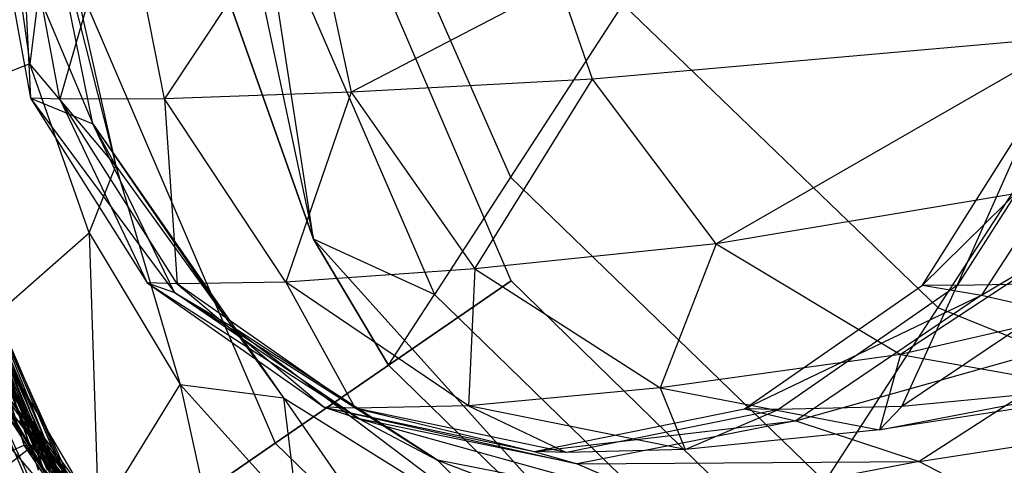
# Model space of a CAD drawing. Extents: x 1.6 to 24.9, y -15.7 to 0.
# Tile 36 of 246: x 4.892 to 5.322, y -12.124 to -11.929. Entities that reach past the tile are written whole.
import ezdxf

# ---------------------------------------------------------------- set-up
doc = ezdxf.new("R2010")
doc.units = 0
doc.header["$LTSCALE"] = 2.54
doc.layers.get('0').update_dxf_attribs({"color": 13, "linetype": 'CONTINUOUS'})

# ---------------------------------------------------------------- blocks, each defined once
blk = doc.blocks.new('ARES-203-D_STL')
at = {"color": 0}
for p, q in [((4.96767, -11.77689, 9.7859), (5.02041, -12.02499, 9.7859)), ((4.96767, -11.77689, 9.7859), (5.02041, -12.02499, 9.7859)), ((5.02998, -11.82392, 6.39378), (5.10651, -11.99796, 6.37357)), ((5.02998, -11.82392, 6.39378), (5.10651, -11.99796, 6.37357)), ((4.87983, -11.86984, 24.00572), (4.89681, -11.9635, 24.00566)), ((4.87983, -11.86984, 24.00572), (4.89681, -11.9635, 24.00566)), ((4.87983, -11.86984, 24.00572), (4.92399, -11.97471, 23.45242)), ((4.87983, -11.86984, 24.00572), (4.92399, -11.97471, 23.45242)), ((4.88564, -11.86984, 22.84814), (4.89646, -11.9485, 22.84817)), ((4.88564, -11.86984, 22.84814), (4.89646, -11.9485, 22.84817)), ((4.90958, -11.9639, 24.25103), (4.89209, -11.86984, 24.25111)), ((4.89209, -11.86984, 24.25111), (4.89681, -11.9635, 24.00566)), ((4.89209, -11.86984, 24.25111), (4.89681, -11.9635, 24.00566)), ((4.90958, -11.9639, 24.25103), (4.89209, -11.86984, 24.25111)), ((4.9065, -11.86984, 23.15511), (4.89646, -11.9485, 22.84817)), ((4.9065, -11.86984, 23.15511), (4.89646, -11.9485, 22.84817)), ((4.92399, -11.97471, 23.45242), (4.90281, -11.86984, 23.45245)), ((4.90281, -11.86984, 23.45245), (4.93409, -11.99301, 23.15517)), ((4.90281, -11.86984, 23.45245), (4.93409, -11.99301, 23.15517)), ((4.92399, -11.97471, 23.45242), (4.90281, -11.86984, 23.45245)), ((4.9065, -11.86984, 23.15511), (4.93409, -11.99301, 23.15517)), ((4.9065, -11.86984, 23.15511), (4.93409, -11.99301, 23.15517)), ((4.93682, -11.86984, 24.46857), (4.90958, -11.9639, 24.25103)), ((4.93682, -11.86984, 24.46857), (4.90958, -11.9639, 24.25103)), ((4.9554, -11.96384, 24.46859), (4.93682, -11.86984, 24.46857)), ((4.9554, -11.96384, 24.46859), (4.93682, -11.86984, 24.46857)), ((5.01744, -11.86984, 24.6545), (4.9554, -11.96384, 24.46859)), ((5.01744, -11.86984, 24.6545), (4.9554, -11.96384, 24.46859)), ((5.01744, -11.86984, 24.6545), (5.03684, -11.96092, 24.65505)), ((5.01744, -11.86984, 24.6545), (5.03684, -11.96092, 24.65505)), ((5.02041, -12.02499, 7.39346), (4.99739, -11.87411, 6.77834)), ((4.99739, -11.87411, 6.77834), (5.07325, -12.04916, 6.7659)), ((5.02041, -12.02499, 7.39346), (4.99739, -11.87411, 6.77834)), ((4.99739, -11.87411, 6.77834), (5.07325, -12.04916, 6.7659)), ((4.81945, -11.8923, 8.27357), (4.89405, -12.11497, 8.25911)), ((4.81945, -11.8923, 8.27357), (4.89405, -12.11497, 8.25911)), ((5.10675, -12.04326, 9.7859), (5.04129, -11.8909, 9.7859)), ((5.10675, -12.04326, 9.7859), (5.04129, -11.8909, 9.7859)), ((5.10675, -12.04326, 10.2859), (5.04129, -11.8909, 10.2859)), ((5.10675, -12.04326, 10.2859), (5.04129, -11.8909, 10.2859)), ((4.89405, -12.11497, 8.25911), (4.82311, -11.89384, 8.31206)), ((4.82311, -11.89384, 8.31206), (4.89801, -12.11509, 8.2976)), ((4.89405, -12.11497, 8.25911), (4.82311, -11.89384, 8.31206)), ((4.82311, -11.89384, 8.31206), (4.89801, -12.11509, 8.2976)), ((4.89801, -12.11509, 8.2976), (4.80722, -11.89873, 8.36076)), ((4.89801, -12.11509, 8.2976), (4.80722, -11.89873, 8.36076)), ((4.82132, -11.90472, 8.52279), (4.90022, -12.12584, 8.50834)), ((4.82132, -11.90472, 8.52279), (4.90022, -12.12584, 8.50834)), ((5.02041, -12.02499, 7.39346), (4.97771, -11.90441, 7.39346)), ((4.97771, -11.90441, 7.39346), (5.02041, -12.02499, 9.7859)), ((4.97771, -11.90441, 7.39346), (5.02041, -12.02499, 9.7859)), ((5.02041, -12.02499, 7.39346), (4.97771, -11.90441, 7.39346)), ((4.90022, -12.12584, 8.50834), (4.82501, -11.90619, 8.56128)), ((4.82501, -11.90619, 8.56128), (4.90419, -12.12589, 8.54683)), ((4.90022, -12.12584, 8.50834), (4.82501, -11.90619, 8.56128)), ((4.82501, -11.90619, 8.56128), (4.90419, -12.12589, 8.54683)), ((4.90419, -12.12589, 8.54683), (4.80921, -11.91138, 8.60998)), ((4.90419, -12.12589, 8.54683), (4.80921, -11.91138, 8.60998)), ((5.12777, -11.91348, 24.81033), (5.03684, -11.96092, 24.65505)), ((5.12777, -11.91348, 24.81033), (5.03684, -11.96092, 24.65505)), ((5.14227, -11.95514, 24.8115), (5.12777, -11.91348, 24.81033)), ((5.14227, -11.95514, 24.8115), (5.12777, -11.91348, 24.81033)), ((4.82343, -11.91709, 8.77201), (4.90662, -12.13661, 8.75756)), ((4.82343, -11.91709, 8.77201), (4.90662, -12.13661, 8.75756)), ((4.91902, -11.91689, 9.81939), (5.00373, -12.11406, 9.81939)), ((4.91902, -11.91689, 9.81939), (5.00373, -12.11406, 9.81939)), ((4.91902, -11.91689, 10.2524), (5.00373, -12.11406, 10.2524)), ((4.91902, -11.91689, 10.2524), (5.00373, -12.11406, 10.2524)), ((4.90662, -12.13661, 8.75756), (4.82715, -11.91848, 8.81049)), ((4.82715, -11.91848, 8.81049), (4.91058, -12.13658, 8.79605)), ((4.90662, -12.13661, 8.75756), (4.82715, -11.91848, 8.81049)), ((4.82715, -11.91848, 8.81049), (4.91058, -12.13658, 8.79605)), ((5.15549, -11.92252, 5.98683), (5.10651, -11.99796, 6.37357)), ((5.15549, -11.92252, 5.98683), (5.10651, -11.99796, 6.37357)), ((5.15549, -11.92252, 5.98683), (5.29316, -12.05483, 5.97705)), ((5.15549, -11.92252, 5.98683), (5.29316, -12.05483, 5.97705)), ((4.91058, -12.13658, 8.79605), (4.81146, -11.92398, 8.8592)), ((4.91058, -12.13658, 8.79605), (4.81146, -11.92398, 8.8592)), ((4.82578, -11.92939, 9.02123), (4.91323, -12.14727, 9.00678)), ((4.82578, -11.92939, 9.02123), (4.91323, -12.14727, 9.00678)), ((4.91323, -12.14727, 9.00678), (4.82952, -11.93071, 9.05971)), ((4.82952, -11.93071, 9.05971), (4.9172, -12.14716, 9.04527)), ((4.91323, -12.14727, 9.00678), (4.82952, -11.93071, 9.05971)), ((4.82952, -11.93071, 9.05971), (4.9172, -12.14716, 9.04527)), ((4.9172, -12.14716, 9.04527), (4.81394, -11.93652, 9.10842)), ((4.9172, -12.14716, 9.04527), (4.81394, -11.93652, 9.10842)), ((4.82951, -11.93591, 9.9109), (4.92832, -12.16589, 9.9109)), ((4.82951, -11.93591, 9.9109), (4.92832, -12.16589, 9.9109)), ((4.82951, -11.93591, 10.1609), (4.92832, -12.16589, 10.1609)), ((4.82951, -11.93591, 10.1609), (4.92832, -12.16589, 10.1609)), ((5.35369, -11.93662, 25.05249), (5.14227, -11.95514, 24.8115)), ((5.35369, -11.93662, 25.05249), (5.14227, -11.95514, 24.8115)), ((5.35369, -11.93662, 25.05249), (5.19636, -12.02704, 24.81568)), ((5.35369, -11.93662, 25.05249), (5.19636, -12.02704, 24.81568)), ((4.82837, -11.94163, 9.27045), (4.92005, -12.15781, 9.25599)), ((4.82837, -11.94163, 9.27045), (4.92005, -12.15781, 9.25599)), ((4.83213, -11.94288, 9.30894), (4.92005, -12.15781, 9.25599)), ((4.83213, -11.94288, 9.30894), (4.92005, -12.15781, 9.25599)), ((4.83213, -11.94288, 9.30894), (4.92402, -12.15762, 9.29448)), ((4.83213, -11.94288, 9.30894), (4.92402, -12.15762, 9.29448)), ((4.89646, -11.9485, 22.84817), (4.84396, -11.96916, 22.53269)), ((4.89646, -11.9485, 22.84817), (4.84396, -11.96916, 22.53269)), ((4.92246, -12.02222, 22.84828), (4.89646, -11.9485, 22.84817)), ((4.92246, -12.02222, 22.84828), (4.89646, -11.9485, 22.84817)), ((4.93409, -11.99301, 23.15517), (4.89646, -11.9485, 22.84817)), ((4.93409, -11.99301, 23.15517), (4.89646, -11.9485, 22.84817)), ((4.81667, -11.94899, 9.35764), (4.92402, -12.15762, 9.29448)), ((4.81667, -11.94899, 9.35764), (4.92402, -12.15762, 9.29448)), ((4.81667, -11.94899, 9.35764), (4.91177, -12.16887, 9.34318)), ((4.81667, -11.94899, 9.35764), (4.91177, -12.16887, 9.34318)), ((4.83118, -11.9538, 9.51968), (4.92709, -12.16822, 9.50521)), ((4.83118, -11.9538, 9.51968), (4.92709, -12.16822, 9.50521)), ((4.83497, -11.95498, 9.55817), (4.92709, -12.16822, 9.50521)), ((4.83497, -11.95498, 9.55817), (4.92709, -12.16822, 9.50521)), ((4.83497, -11.95498, 9.55817), (4.93105, -12.16796, 9.54369)), ((4.83497, -11.95498, 9.55817), (4.93105, -12.16796, 9.54369)), ((5.14227, -11.95514, 24.8115), (5.03684, -11.96092, 24.65505)), ((5.14227, -11.95514, 24.8115), (5.03684, -11.96092, 24.65505)), ((5.09095, -12.03803, 24.65651), (5.14227, -11.95514, 24.8115)), ((5.09095, -12.03803, 24.65651), (5.14227, -11.95514, 24.8115)), ((5.19636, -12.02704, 24.81568), (5.14227, -11.95514, 24.8115)), ((5.19636, -12.02704, 24.81568), (5.14227, -11.95514, 24.8115)), ((5.35803, -11.95494, 5.59544), (5.29316, -12.05483, 5.97705)), ((5.35803, -11.95494, 5.59544), (5.29316, -12.05483, 5.97705)), ((4.81963, -11.96138, 9.60687), (4.93105, -12.16796, 9.54369)), ((4.81963, -11.96138, 9.60687), (4.93105, -12.16796, 9.54369)), ((4.81963, -11.96138, 9.60687), (4.91903, -12.17944, 9.5924)), ((4.81963, -11.96138, 9.60687), (4.91903, -12.17944, 9.5924)), ((5.03684, -11.96092, 24.65505), (4.9554, -11.96384, 24.46859)), ((5.03684, -11.96092, 24.65505), (4.9554, -11.96384, 24.46859)), ((5.03684, -11.96092, 24.65505), (5.00837, -12.04387, 24.46865)), ((5.03684, -11.96092, 24.65505), (5.00837, -12.04387, 24.46865)), ((5.03684, -11.96092, 24.65505), (5.09095, -12.03803, 24.65651)), ((5.03684, -11.96092, 24.65505), (5.09095, -12.03803, 24.65651)), ((4.90958, -11.9639, 24.25103), (4.89681, -11.9635, 24.00566)), ((4.89681, -11.9635, 24.00566), (4.94778, -12.0441, 24.00549)), ((4.90958, -11.9639, 24.25103), (4.89681, -11.9635, 24.00566)), ((4.89681, -11.9635, 24.00566), (4.94778, -12.0441, 24.00549)), ((4.89681, -11.9635, 24.00566), (4.95968, -12.04837, 23.73752)), ((4.89681, -11.9635, 24.00566), (4.95968, -12.04837, 23.73752)), ((4.89681, -11.9635, 24.00566), (4.92399, -11.97471, 23.45242)), ((4.89681, -11.9635, 24.00566), (4.92399, -11.97471, 23.45242)), ((4.9554, -11.96384, 24.46859), (4.90958, -11.9639, 24.25103)), ((4.9554, -11.96384, 24.46859), (4.90958, -11.9639, 24.25103)), ((4.96091, -12.04451, 24.25083), (4.90958, -11.9639, 24.25103)), ((4.90958, -11.9639, 24.25103), (4.94778, -12.0441, 24.00549)), ((4.90958, -11.9639, 24.25103), (4.94778, -12.0441, 24.00549)), ((4.96091, -12.04451, 24.25083), (4.90958, -11.9639, 24.25103)), ((5.00837, -12.04387, 24.46865), (4.9554, -11.96384, 24.46859)), ((4.9554, -11.96384, 24.46859), (4.96091, -12.04451, 24.25083)), ((4.9554, -11.96384, 24.46859), (4.96091, -12.04451, 24.25083)), ((5.00837, -12.04387, 24.46865), (4.9554, -11.96384, 24.46859)), ((5.28639, -12.0451, 24.00447), (5.33754, -11.96434, 24.00431)), ((5.28639, -12.0451, 24.00447), (5.33754, -11.96434, 24.00431)), ((5.30153, -12.04526, 24.24961), (5.33754, -11.96434, 24.00431)), ((5.30153, -12.04526, 24.24961), (5.33754, -11.96434, 24.00431)), ((5.35307, -11.96465, 24.2494), (5.30153, -12.04526, 24.24961)), ((5.35307, -11.96465, 24.2494), (5.30153, -12.04526, 24.24961)), ((5.28639, -12.0451, 24.00447), (5.36601, -11.96685, 23.73669)), ((5.28639, -12.0451, 24.00447), (5.36601, -11.96685, 23.73669)), ((5.36601, -11.96685, 23.73669), (5.31223, -12.04943, 23.7368)), ((5.36601, -11.96685, 23.73669), (5.31223, -12.04943, 23.7368)), ((4.93409, -11.99301, 23.15517), (4.92399, -11.97471, 23.45242)), ((4.95968, -12.04837, 23.73752), (4.92399, -11.97471, 23.45242)), ((4.92399, -11.97471, 23.45242), (4.98471, -12.06314, 23.45236)), ((4.92399, -11.97471, 23.45242), (4.98471, -12.06314, 23.45236)), ((4.92399, -11.97471, 23.45242), (5.00729, -12.09429, 23.15534)), ((4.92399, -11.97471, 23.45242), (5.00729, -12.09429, 23.15534)), ((4.93409, -11.99301, 23.15517), (4.92399, -11.97471, 23.45242)), ((4.95968, -12.04837, 23.73752), (4.92399, -11.97471, 23.45242)), ((5.31223, -12.04943, 23.7368), (5.43619, -11.97552, 23.45193)), ((5.31223, -12.04943, 23.7368), (5.43619, -11.97552, 23.45193)), ((4.92246, -12.02222, 22.84828), (4.93409, -11.99301, 23.15517)), ((4.92246, -12.02222, 22.84828), (4.93409, -11.99301, 23.15517)), ((4.93409, -11.99301, 23.15517), (5.00729, -12.09429, 23.15534)), ((4.93409, -11.99301, 23.15517), (5.00729, -12.09429, 23.15534)), ((4.93409, -11.99301, 23.15517), (4.96213, -12.08853, 22.84846)), ((4.93409, -11.99301, 23.15517), (4.96213, -12.08853, 22.84846)), ((5.40334, -11.99246, 25.06444), (5.19636, -12.02704, 24.81568)), ((5.40334, -11.99246, 25.06444), (5.19636, -12.02704, 24.81568)), ((5.40334, -11.99246, 25.06444), (5.27678, -12.07533, 24.82158)), ((5.40334, -11.99246, 25.06444), (5.27678, -12.07533, 24.82158)), ((5.10651, -11.99796, 6.37357), (5.07325, -12.04916, 6.7659)), ((5.10651, -11.99796, 6.37357), (5.07325, -12.04916, 6.7659)), ((5.10651, -11.99796, 6.37357), (5.24383, -12.13079, 6.36647)), ((5.10651, -11.99796, 6.37357), (5.24383, -12.13079, 6.36647)), ((4.87682, -12.06235, 22.53279), (4.92246, -12.02222, 22.84828)), ((4.87682, -12.06235, 22.53279), (4.92246, -12.02222, 22.84828)), ((4.92246, -12.02222, 22.84828), (4.96213, -12.08853, 22.84846)), ((4.92246, -12.02222, 22.84828), (4.96213, -12.08853, 22.84846)), ((4.92246, -12.02222, 22.84828), (4.92652, -12.14639, 22.53295)), ((4.92246, -12.02222, 22.84828), (4.92652, -12.14639, 22.53295)), ((5.07325, -12.04916, 6.7659), (5.02041, -12.02499, 7.39346)), ((5.05318, -12.08008, 7.39346), (5.02041, -12.02499, 7.39346)), ((5.07325, -12.04916, 6.7659), (5.02041, -12.02499, 7.39346)), ((5.02041, -12.02499, 9.7859), (5.19013, -12.21349, 9.7859)), ((5.02041, -12.02499, 9.7859), (5.19013, -12.21349, 9.7859)), ((5.02041, -12.02499, 9.7859), (5.05318, -12.08008, 7.39346)), ((5.02041, -12.02499, 7.39346), (5.02041, -12.02499, 9.7859)), ((5.02041, -12.02499, 7.39346), (5.02041, -12.02499, 9.7859)), ((5.05318, -12.08008, 7.39346), (5.02041, -12.02499, 7.39346)), ((5.02041, -12.02499, 9.7859), (5.05318, -12.08008, 7.39346)), ((5.19636, -12.02704, 24.81568), (5.09095, -12.03803, 24.65651)), ((5.19636, -12.02704, 24.81568), (5.09095, -12.03803, 24.65651)), ((5.19636, -12.02704, 24.81568), (5.1719, -12.08992, 24.65857)), ((5.19636, -12.02704, 24.81568), (5.1719, -12.08992, 24.65857)), ((5.19636, -12.02704, 24.81568), (5.27678, -12.07533, 24.82158)), ((5.19636, -12.02704, 24.81568), (5.27678, -12.07533, 24.82158)), ((5.47616, -12.02977, 25.08135), (5.27678, -12.07533, 24.82158)), ((5.47616, -12.02977, 25.08135), (5.27678, -12.07533, 24.82158)), ((5.09095, -12.03803, 24.65651), (5.00837, -12.04387, 24.46865)), ((5.09095, -12.03803, 24.65651), (5.00837, -12.04387, 24.46865)), ((5.09095, -12.03803, 24.65651), (5.08814, -12.09779, 24.46873)), ((5.09095, -12.03803, 24.65651), (5.08814, -12.09779, 24.46873)), ((5.09095, -12.03803, 24.65651), (5.1719, -12.08992, 24.65857)), ((5.09095, -12.03803, 24.65651), (5.1719, -12.08992, 24.65857)), ((4.96091, -12.04451, 24.25083), (4.94778, -12.0441, 24.00549)), ((4.94778, -12.0441, 24.00549), (5.02508, -12.09838, 24.00526)), ((4.96091, -12.04451, 24.25083), (4.94778, -12.0441, 24.00549)), ((4.94778, -12.0441, 24.00549), (5.02508, -12.09838, 24.00526)), ((4.94778, -12.0441, 24.00549), (5.04038, -12.10351, 23.73735)), ((4.94778, -12.0441, 24.00549), (5.04038, -12.10351, 23.73735)), ((4.94778, -12.0441, 24.00549), (4.95968, -12.04837, 23.73752)), ((4.94778, -12.0441, 24.00549), (4.95968, -12.04837, 23.73752)), ((5.00837, -12.04387, 24.46865), (4.96091, -12.04451, 24.25083)), ((5.00837, -12.04387, 24.46865), (4.96091, -12.04451, 24.25083)), ((5.03867, -12.09887, 24.25055), (4.96091, -12.04451, 24.25083)), ((4.96091, -12.04451, 24.25083), (5.02508, -12.09838, 24.00526)), ((4.96091, -12.04451, 24.25083), (5.02508, -12.09838, 24.00526)), ((5.03867, -12.09887, 24.25055), (4.96091, -12.04451, 24.25083)), ((5.10675, -12.04326, 9.7859), (5.00373, -12.11406, 9.81939)), ((5.10675, -12.04326, 9.7859), (5.00373, -12.11406, 9.81939)), ((5.00373, -12.11406, 10.2524), (5.10675, -12.04326, 10.2859)), ((5.00373, -12.11406, 10.2524), (5.10675, -12.04326, 10.2859)), ((5.08814, -12.09779, 24.46873), (5.00837, -12.04387, 24.46865)), ((5.00837, -12.04387, 24.46865), (5.03867, -12.09887, 24.25055)), ((5.00837, -12.04387, 24.46865), (5.03867, -12.09887, 24.25055)), ((5.08814, -12.09779, 24.46873), (5.00837, -12.04387, 24.46865)), ((5.22553, -12.15897, 9.7859), (5.10675, -12.04326, 9.7859)), ((5.22553, -12.15897, 9.7859), (5.10675, -12.04326, 9.7859)), ((5.22553, -12.15897, 10.2859), (5.10675, -12.04326, 10.2859)), ((5.22553, -12.15897, 10.2859), (5.10675, -12.04326, 10.2859)), ((5.20866, -12.09913, 24.00471), (5.28639, -12.0451, 24.00447)), ((5.20866, -12.09913, 24.00471), (5.28639, -12.0451, 24.00447)), ((5.30153, -12.04526, 24.24961), (5.22348, -12.09939, 24.24989)), ((5.30153, -12.04526, 24.24961), (5.22348, -12.09939, 24.24989)), ((5.3573, -12.04435, 24.469), (5.27739, -12.09804, 24.46891)), ((5.3573, -12.04435, 24.469), (5.27739, -12.09804, 24.46891)), ((5.27739, -12.09804, 24.46891), (5.30153, -12.04526, 24.24961)), ((5.27739, -12.09804, 24.46891), (5.30153, -12.04526, 24.24961)), ((5.30153, -12.04526, 24.24961), (5.28639, -12.0451, 24.00447)), ((5.30153, -12.04526, 24.24961), (5.28639, -12.0451, 24.00447)), ((5.28639, -12.0451, 24.00447), (5.31223, -12.04943, 23.7368)), ((5.28639, -12.0451, 24.00447), (5.31223, -12.04943, 23.7368)), ((5.3573, -12.04435, 24.469), (5.30153, -12.04526, 24.24961)), ((5.3573, -12.04435, 24.469), (5.30153, -12.04526, 24.24961)), ((5.04038, -12.10351, 23.73735), (4.95968, -12.04837, 23.73752)), ((4.95968, -12.04837, 23.73752), (5.07461, -12.12157, 23.45228)), ((4.95968, -12.04837, 23.73752), (5.07461, -12.12157, 23.45228)), ((4.95968, -12.04837, 23.73752), (4.98471, -12.06314, 23.45236)), ((4.95968, -12.04837, 23.73752), (4.98471, -12.06314, 23.45236)), ((5.04038, -12.10351, 23.73735), (4.95968, -12.04837, 23.73752)), ((5.05318, -12.08008, 7.39346), (5.07325, -12.04916, 6.7659)), ((5.05318, -12.08008, 7.39346), (5.07325, -12.04916, 6.7659)), ((5.21034, -12.18236, 6.76153), (5.07325, -12.04916, 6.7659)), ((5.21034, -12.18236, 6.76153), (5.07325, -12.04916, 6.7659)), ((5.20866, -12.09913, 24.00471), (5.31223, -12.04943, 23.7368)), ((5.20866, -12.09913, 24.00471), (5.31223, -12.04943, 23.7368)), ((5.31223, -12.04943, 23.7368), (5.23107, -12.10431, 23.73697)), ((5.31223, -12.04943, 23.7368), (5.23107, -12.10431, 23.73697)), ((5.31223, -12.04943, 23.7368), (5.37523, -12.06391, 23.45199)), ((5.31223, -12.04943, 23.7368), (5.37523, -12.06391, 23.45199)), ((5.29316, -12.05483, 5.97705), (5.24383, -12.13079, 6.36647)), ((5.29316, -12.05483, 5.97705), (5.24383, -12.13079, 6.36647)), ((5.29316, -12.05483, 5.97705), (5.47002, -12.12678, 5.98683)), ((5.29316, -12.05483, 5.97705), (5.47002, -12.12678, 5.98683)), ((4.87682, -12.06235, 22.53279), (4.92652, -12.14639, 22.53295)), ((4.87682, -12.06235, 22.53279), (4.92652, -12.14639, 22.53295)), ((5.07461, -12.12157, 23.45228), (4.98471, -12.06314, 23.45236)), ((4.98471, -12.06314, 23.45236), (5.1131, -12.16008, 23.15558)), ((4.98471, -12.06314, 23.45236), (5.1131, -12.16008, 23.15558)), ((4.98471, -12.06314, 23.45236), (5.00729, -12.09429, 23.15534)), ((5.07461, -12.12157, 23.45228), (4.98471, -12.06314, 23.45236)), ((4.98471, -12.06314, 23.45236), (5.00729, -12.09429, 23.15534)), ((5.23107, -12.10431, 23.73697), (5.37523, -12.06391, 23.45199)), ((5.23107, -12.10431, 23.73697), (5.37523, -12.06391, 23.45199)), ((5.37523, -12.06391, 23.45199), (5.28505, -12.12207, 23.45208)), ((5.37523, -12.06391, 23.45199), (5.28505, -12.12207, 23.45208)), ((5.27678, -12.07533, 24.82158), (5.1719, -12.08992, 24.65857)), ((5.27678, -12.07533, 24.82158), (5.1719, -12.08992, 24.65857)), ((5.27678, -12.07533, 24.82158), (5.2677, -12.10825, 24.66093)), ((5.27678, -12.07533, 24.82158), (5.2677, -12.10825, 24.66093)), ((5.27678, -12.07533, 24.82158), (5.37172, -12.09234, 24.82835)), ((5.27678, -12.07533, 24.82158), (5.37172, -12.09234, 24.82835)), ((4.9995, -12.28841, 7.4528), (4.87686, -12.08177, 7.51142)), ((4.87686, -12.08177, 7.51142), (5.01723, -12.27278, 7.49654)), ((4.9995, -12.28841, 7.4528), (4.87686, -12.08177, 7.51142)), ((4.87686, -12.08177, 7.51142), (5.01723, -12.27278, 7.49654)), ((5.19013, -12.21349, 7.39346), (5.05318, -12.08008, 7.39346)), ((5.05318, -12.08008, 7.39346), (5.19013, -12.21349, 9.7859)), ((5.19013, -12.21349, 7.39346), (5.05318, -12.08008, 7.39346)), ((5.05318, -12.08008, 7.39346), (5.19013, -12.21349, 9.7859)), ((5.01723, -12.27278, 7.49654), (4.88082, -12.08212, 7.5499)), ((4.88082, -12.08212, 7.5499), (5.02104, -12.27168, 7.53503)), ((5.01723, -12.27278, 7.49654), (4.88082, -12.08212, 7.5499)), ((4.88082, -12.08212, 7.5499), (5.02104, -12.27168, 7.53503)), ((4.92652, -12.14639, 22.53295), (4.96213, -12.08853, 22.84846)), ((4.92652, -12.14639, 22.53295), (4.96213, -12.08853, 22.84846)), ((4.96213, -12.08853, 22.84846), (5.00729, -12.09429, 23.15534)), ((4.96213, -12.08853, 22.84846), (5.00729, -12.09429, 23.15534)), ((4.96213, -12.08853, 22.84846), (5.01354, -12.14546, 22.84868)), ((4.96213, -12.08853, 22.84846), (5.01354, -12.14546, 22.84868)), ((4.96213, -12.08853, 22.84846), (4.99081, -12.21878, 22.53316)), ((4.96213, -12.08853, 22.84846), (4.99081, -12.21878, 22.53316)), ((5.1719, -12.08992, 24.65857), (5.08814, -12.09779, 24.46873)), ((5.1719, -12.08992, 24.65857), (5.08814, -12.09779, 24.46873)), ((5.1719, -12.08992, 24.65857), (5.2677, -12.10825, 24.66093)), ((5.1719, -12.08992, 24.65857), (5.2677, -12.10825, 24.66093)), ((5.1719, -12.08992, 24.65857), (5.18275, -12.11691, 24.46882)), ((5.1719, -12.08992, 24.65857), (5.18275, -12.11691, 24.46882)), ((5.2677, -12.10825, 24.66093), (5.36347, -12.08998, 24.66329)), ((5.2677, -12.10825, 24.66093), (5.36347, -12.08998, 24.66329)), ((5.36347, -12.08998, 24.66329), (5.27739, -12.09804, 24.46891)), ((5.36347, -12.08998, 24.66329), (5.27739, -12.09804, 24.46891)), ((5.02104, -12.27168, 7.53503), (4.86716, -12.09161, 7.59861)), ((5.02104, -12.27168, 7.53503), (4.86716, -12.09161, 7.59861)), ((5.00904, -12.29721, 7.70202), (4.88237, -12.09292, 7.76065)), ((4.88237, -12.09292, 7.76065), (5.02645, -12.28124, 7.74576)), ((5.00904, -12.29721, 7.70202), (4.88237, -12.09292, 7.76065)), ((4.88237, -12.09292, 7.76065), (5.02645, -12.28124, 7.74576)), ((5.02645, -12.28124, 7.74576), (4.88632, -12.0932, 7.79914)), ((4.88632, -12.0932, 7.79914), (5.03024, -12.28006, 7.78425)), ((5.02645, -12.28124, 7.74576), (4.88632, -12.0932, 7.79914)), ((4.88632, -12.0932, 7.79914), (5.03024, -12.28006, 7.78425)), ((5.00729, -12.09429, 23.15534), (5.1131, -12.16008, 23.15558)), ((5.00729, -12.09429, 23.15534), (5.1131, -12.16008, 23.15558)), ((5.00729, -12.09429, 23.15534), (5.07459, -12.19129, 22.84895)), ((5.00729, -12.09429, 23.15534), (5.07459, -12.19129, 22.84895)), ((5.00729, -12.09429, 23.15534), (5.01354, -12.14546, 22.84868)), ((5.00729, -12.09429, 23.15534), (5.01354, -12.14546, 22.84868)), ((5.37172, -12.09234, 24.82835), (5.2677, -12.10825, 24.66093)), ((5.37172, -12.09234, 24.82835), (5.2677, -12.10825, 24.66093)), ((5.28505, -12.12207, 23.45208), (5.46361, -12.09444, 23.15637)), ((5.28505, -12.12207, 23.45208), (5.46361, -12.09444, 23.15637)), ((5.03867, -12.09887, 24.25055), (5.02508, -12.09838, 24.00526)), ((5.02508, -12.09838, 24.00526), (5.11675, -12.11778, 24.00498)), ((5.03867, -12.09887, 24.25055), (5.02508, -12.09838, 24.00526)), ((5.02508, -12.09838, 24.00526), (5.11675, -12.11778, 24.00498)), ((5.02508, -12.09838, 24.00526), (5.1356, -12.12314, 23.73716)), ((5.02508, -12.09838, 24.00526), (5.1356, -12.12314, 23.73716)), ((5.02508, -12.09838, 24.00526), (5.04038, -12.10351, 23.73735)), ((5.02508, -12.09838, 24.00526), (5.04038, -12.10351, 23.73735)), ((5.08814, -12.09779, 24.46873), (5.03867, -12.09887, 24.25055)), ((5.08814, -12.09779, 24.46873), (5.03867, -12.09887, 24.25055)), ((5.131, -12.11825, 24.25022), (5.03867, -12.09887, 24.25055)), ((5.03867, -12.09887, 24.25055), (5.11675, -12.11778, 24.00498)), ((5.03867, -12.09887, 24.25055), (5.11675, -12.11778, 24.00498)), ((5.131, -12.11825, 24.25022), (5.03867, -12.09887, 24.25055)), ((5.18275, -12.11691, 24.46882), (5.08814, -12.09779, 24.46873)), ((5.08814, -12.09779, 24.46873), (5.131, -12.11825, 24.25022)), ((5.08814, -12.09779, 24.46873), (5.131, -12.11825, 24.25022)), ((5.18275, -12.11691, 24.46882), (5.08814, -12.09779, 24.46873)), ((5.27739, -12.09804, 24.46891), (5.22348, -12.09939, 24.24989)), ((5.27739, -12.09804, 24.46891), (5.22348, -12.09939, 24.24989)), ((5.2677, -12.10825, 24.66093), (5.27739, -12.09804, 24.46891)), ((5.2677, -12.10825, 24.66093), (5.27739, -12.09804, 24.46891)), ((5.11675, -12.11778, 24.00498), (5.20866, -12.09913, 24.00471)), ((5.11675, -12.11778, 24.00498), (5.20866, -12.09913, 24.00471)), ((5.22348, -12.09939, 24.24989), (5.131, -12.11825, 24.25022)), ((5.22348, -12.09939, 24.24989), (5.131, -12.11825, 24.25022)), ((5.18275, -12.11691, 24.46882), (5.22348, -12.09939, 24.24989)), ((5.18275, -12.11691, 24.46882), (5.22348, -12.09939, 24.24989)), ((5.22348, -12.09939, 24.24989), (5.20866, -12.09913, 24.00471)), ((5.22348, -12.09939, 24.24989), (5.20866, -12.09913, 24.00471)), ((5.20866, -12.09913, 24.00471), (5.23107, -12.10431, 23.73697)), ((5.20866, -12.09913, 24.00471), (5.23107, -12.10431, 23.73697)), ((5.01872, -12.30582, 7.95125), (4.88809, -12.10399, 8.00989)), ((4.88809, -12.10399, 8.00989), (5.03582, -12.28951, 7.99499)), ((5.01872, -12.30582, 7.95125), (4.88809, -12.10399, 8.00989)), ((4.88809, -12.10399, 8.00989), (5.03582, -12.28951, 7.99499)), ((5.03582, -12.28951, 7.99499), (4.89206, -12.10419, 8.04837)), ((4.89206, -12.10419, 8.04837), (5.03959, -12.28826, 8.03347)), ((5.03582, -12.28951, 7.99499), (4.89206, -12.10419, 8.04837)), ((4.89206, -12.10419, 8.04837), (5.03959, -12.28826, 8.03347)), ((5.1356, -12.12314, 23.73716), (5.04038, -12.10351, 23.73735)), ((5.04038, -12.10351, 23.73735), (5.17976, -12.14208, 23.45218)), ((5.04038, -12.10351, 23.73735), (5.17976, -12.14208, 23.45218)), ((5.04038, -12.10351, 23.73735), (5.07461, -12.12157, 23.45228)), ((5.04038, -12.10351, 23.73735), (5.07461, -12.12157, 23.45228)), ((5.1356, -12.12314, 23.73716), (5.04038, -12.10351, 23.73735)), ((5.11675, -12.11778, 24.00498), (5.23107, -12.10431, 23.73697)), ((5.11675, -12.11778, 24.00498), (5.23107, -12.10431, 23.73697)), ((5.23107, -12.10431, 23.73697), (5.1356, -12.12314, 23.73716)), ((5.23107, -12.10431, 23.73697), (5.1356, -12.12314, 23.73716)), ((5.23107, -12.10431, 23.73697), (5.28505, -12.12207, 23.45208)), ((5.23107, -12.10431, 23.73697), (5.28505, -12.12207, 23.45208)), ((5.2677, -12.10825, 24.66093), (5.18275, -12.11691, 24.46882)), ((5.2677, -12.10825, 24.66093), (5.18275, -12.11691, 24.46882)), ((4.87238, -12.1244, 8.21537), (4.89405, -12.11497, 8.25911)), ((4.87238, -12.1244, 8.21537), (4.89405, -12.11497, 8.25911)), ((4.89801, -12.11509, 8.2976), (4.88493, -12.12535, 8.3463)), ((4.89801, -12.11509, 8.2976), (4.88493, -12.12535, 8.3463)), ((5.02856, -12.31422, 8.20048), (4.89405, -12.11497, 8.25911)), ((4.89405, -12.11497, 8.25911), (5.04534, -12.29757, 8.24422)), ((5.02856, -12.31422, 8.20048), (4.89405, -12.11497, 8.25911)), ((4.89405, -12.11497, 8.25911), (5.04534, -12.29757, 8.24422)), ((4.89405, -12.11497, 8.25911), (4.89801, -12.11509, 8.2976)), ((4.89405, -12.11497, 8.25911), (4.89801, -12.11509, 8.2976)), ((5.04534, -12.29757, 8.24422), (4.89801, -12.11509, 8.2976)), ((4.89801, -12.11509, 8.2976), (5.04908, -12.29626, 8.2827)), ((5.04534, -12.29757, 8.24422), (4.89801, -12.11509, 8.2976)), ((4.89801, -12.11509, 8.2976), (5.04908, -12.29626, 8.2827)), ((5.00373, -12.11406, 9.81939), (4.92832, -12.16589, 9.9109)), ((5.00373, -12.11406, 9.81939), (4.92832, -12.16589, 9.9109)), ((4.92832, -12.16589, 10.1609), (5.00373, -12.11406, 10.2524)), ((4.92832, -12.16589, 10.1609), (5.00373, -12.11406, 10.2524)), ((5.00373, -12.11406, 9.81939), (5.15745, -12.26381, 9.81939)), ((5.00373, -12.11406, 9.81939), (5.15745, -12.26381, 9.81939)), ((5.00373, -12.11406, 10.2524), (5.15745, -12.26381, 10.2524)), ((5.00373, -12.11406, 10.2524), (5.15745, -12.26381, 10.2524)), ((5.131, -12.11825, 24.25022), (5.11675, -12.11778, 24.00498)), ((5.131, -12.11825, 24.25022), (5.11675, -12.11778, 24.00498)), ((5.11675, -12.11778, 24.00498), (5.1356, -12.12314, 23.73716)), ((5.11675, -12.11778, 24.00498), (5.1356, -12.12314, 23.73716)), ((5.18275, -12.11691, 24.46882), (5.131, -12.11825, 24.25022)), ((5.18275, -12.11691, 24.46882), (5.131, -12.11825, 24.25022)), ((5.17976, -12.14208, 23.45218), (5.07461, -12.12157, 23.45228)), ((5.07461, -12.12157, 23.45228), (5.23556, -12.18268, 23.15586)), ((5.07461, -12.12157, 23.45228), (5.23556, -12.18268, 23.15586)), ((5.07461, -12.12157, 23.45228), (5.1131, -12.16008, 23.15558)), ((5.07461, -12.12157, 23.45228), (5.1131, -12.16008, 23.15558)), ((5.17976, -12.14208, 23.45218), (5.07461, -12.12157, 23.45228)), ((5.1356, -12.12314, 23.73716), (5.28505, -12.12207, 23.45208)), ((5.1356, -12.12314, 23.73716), (5.28505, -12.12207, 23.45208)), ((5.1356, -12.12314, 23.73716), (5.17976, -12.14208, 23.45218)), ((5.1356, -12.12314, 23.73716), (5.17976, -12.14208, 23.45218)), ((5.28505, -12.12207, 23.45208), (5.17976, -12.14208, 23.45218)), ((5.28505, -12.12207, 23.45208), (5.17976, -12.14208, 23.45218)), ((5.28505, -12.12207, 23.45208), (5.35787, -12.15991, 23.15613)), ((5.28505, -12.12207, 23.45208), (5.35787, -12.15991, 23.15613))]:
    blk.add_line(p, q, dxfattribs=at)

msp = doc.modelspace()

# ---------------------------------------------------------------- block references
at = {"color": 0}
msp.add_blockref('ARES-203-D_STL', (0, 0), dxfattribs=at)

doc.saveas('drawing.dxf')
